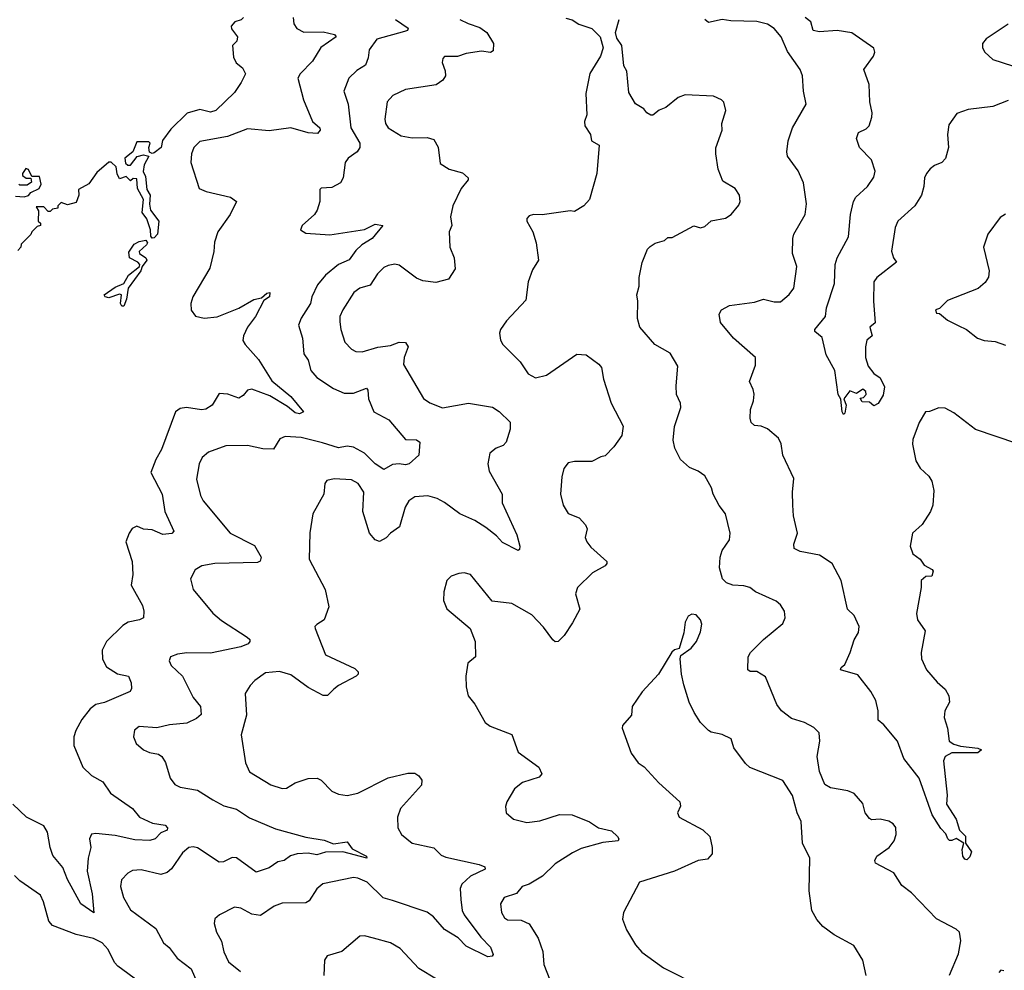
# Model space of a CAD drawing. Extents: x 2199565 to 2323334, y 894172 to 1018966.
# Tile 254 of 256: x 2222244 to 2226788, y 1003128 to 1007514. Entities that reach past the tile are written whole.
import ezdxf

# ---------------------------------------------------------------- set-up
doc = ezdxf.new("R2010")
doc.units = 0

msp = doc.modelspace()

# ---------------------------------------------------------------- linework, layer by layer
at = {"layer": '0CON10XD'}
for points in [[(2223505.4, 1007525), (2223509.2, 1007495), (2223522.9, 1007472.9), (2223555, 1007456.1), (2223645, 1007457.5), (2223696.6, 1007446.6), (2223703.8, 1007435), (2223633.8, 1007386.2), (2223595, 1007323.1), (2223538.6, 1007265), (2223527.1, 1007245), (2223553.5, 1007145), (2223595.5, 1007045), (2223629.3, 1007015), (2223631.3, 1007005), (2223618.8, 1006988.8), (2223575, 1006991.9), (2223495, 1007016), (2223395, 1007002.1), (2223295, 1007010.5), (2223203.3, 1006975), (2223075, 1006951.8), (2223048.2, 1006925), (2223037.3, 1006895), (2223034.5, 1006855), (2223072.5, 1006735), (2223105, 1006721.1), (2223216.2, 1006695), (2223244, 1006675), (2223215.4, 1006615), (2223157.9, 1006535), (2223142.7, 1006487.3), (2223140, 1006445), (2223121.5, 1006368.5), (2223043.8, 1006235), (2223034, 1006205), (2223035, 1006174), (2223055.8, 1006145.8), (2223095, 1006136.6), (2223155, 1006142.6), (2223256, 1006184), (2223325, 1006222.9), (2223359.8, 1006230.2), (2223385, 1006253.1), (2223398.8, 1006255), (2223397.5, 1006235), (2223371.3, 1006218.7), (2223332.9, 1006145), (2223294.8, 1006095.2), (2223276.2, 1006055), (2223273.9, 1006033.9), (2223284.4, 1006015), (2223346.7, 1005946.7), (2223407.5, 1005847.5), (2223495, 1005775.5), (2223554.2, 1005705), (2223535, 1005695.6), (2223515, 1005700.5), (2223480.2, 1005730.2), (2223398.3, 1005778.3), (2223315, 1005809.6), (2223295, 1005804.3), (2223275, 1005780), (2223255, 1005768.6), (2223205, 1005787.1), (2223165, 1005789.2), (2223132.5, 1005735), (2223103.4, 1005716.6), (2223083.6, 1005713.6), (2223014.5, 1005725.5), (2222985, 1005720), (2222963.1, 1005705), (2222898.3, 1005531.7), (2222872.2, 1005485), (2222849.4, 1005425), (2222901.2, 1005325), (2222913.2, 1005245), (2222955.7, 1005154.3), (2222946.7, 1005143.3), (2222905, 1005139.5), (2222855, 1005161.1), (2222815, 1005164.3), (2222785, 1005177.5), (2222763, 1005167), (2222748.8, 1005145), (2222734.2, 1005105), (2222763.3, 1005015), (2222765.6, 1004955), (2222758.6, 1004905), (2222810.9, 1004810.9), (2222817.5, 1004785), (2222816.2, 1004755), (2222797.5, 1004745), (2222745, 1004734.6), (2222720.1, 1004719.9), (2222645, 1004645.7), (2222625.4, 1004605), (2222626.4, 1004563.6), (2222645, 1004528.2), (2222695, 1004496.4), (2222746, 1004485), (2222758.6, 1004455), (2222760.8, 1004429.2), (2222753.8, 1004415), (2222635, 1004364.6), (2222596, 1004354), (2222570, 1004335), (2222530.6, 1004285), (2222503.5, 1004235), (2222493.5, 1004205), (2222494.4, 1004165), (2222536.2, 1004066.2), (2222575, 1004027.5), (2222627.2, 1003997.2), (2222662.9, 1003945), (2222765, 1003874.4), (2222796.7, 1003835), (2222857.6, 1003807.6), (2222915, 1003797.3), (2222925.7, 1003785), (2222924.4, 1003775.6), (2222895, 1003763.3), (2222870, 1003735), (2222845, 1003727.8), (2222775, 1003730), (2222685, 1003749.6), (2222595, 1003760), (2222575, 1003756), (2222565.6, 1003735), (2222572.2, 1003695), (2222560.6, 1003645), (2222556, 1003585), (2222578.7, 1003481.3), (2222586.2, 1003393.8), (2222526, 1003435), (2222465, 1003547.1), (2222443.3, 1003603.3), (2222397.4, 1003657.4), (2222384.7, 1003695), (2222373.2, 1003765), (2222355, 1003795.6), (2222275, 1003834.4), (2222211.9, 1003895)], [(2223276.4, 1007523.6), (2223266.1, 1007513.9), (2223236.4, 1007503.6), (2223220, 1007485), (2223221.7, 1007471.7), (2223250, 1007435), (2223246.7, 1007415), (2223226.7, 1007395), (2223230.7, 1007340.7), (2223243.3, 1007315), (2223271.7, 1007291.7), (2223286.2, 1007265), (2223266.2, 1007225), (2223235, 1007177.5), (2223150, 1007095), (2223125, 1007087.3), (2223075, 1007099.1), (2223017.5, 1007082.5), (2222940.9, 1007009.1), (2222903.5, 1006956.5), (2222897.3, 1006925), (2222865, 1006900), (2222855, 1006896.7), (2222842.5, 1006902.5), (2222840, 1006925), (2222845.7, 1006945), (2222840.5, 1006950.5), (2222785, 1006950), (2222766.2, 1006903.8), (2222730, 1006875), (2222731.7, 1006851.7), (2222742.5, 1006842.5), (2222755, 1006842.5), (2222787, 1006883), (2222815, 1006890.8), (2222840, 1006885), (2222818.6, 1006845), (2222814.2, 1006814.2), (2222825, 1006790), (2222830.2, 1006730.2), (2222846.9, 1006705), (2222842.5, 1006662.5), (2222847.5, 1006635), (2222886.7, 1006585), (2222880, 1006525), (2222865, 1006508), (2222855, 1006506.7), (2222848.8, 1006515), (2222847.5, 1006545), (2222830.8, 1006595), (2222809.2, 1006625), (2222815.6, 1006685), (2222787.5, 1006735), (2222785, 1006780), (2222768.3, 1006781.7), (2222755, 1006770), (2222735, 1006790), (2222705, 1006780), (2222693.6, 1006803.6), (2222690, 1006835), (2222667, 1006857), (2222655, 1006857.5), (2222600.7, 1006809.3), (2222563, 1006757), (2222515, 1006730), (2222516.7, 1006705), (2222505, 1006670), (2222465, 1006660), (2222435, 1006670), (2222420, 1006655), (2222420, 1006645), (2222395, 1006640), (2222385, 1006630), (2222375, 1006630), (2222355, 1006650), (2222320, 1006650), (2222331.7, 1006631.7), (2222330, 1006585), (2222340, 1006575), (2222340, 1006565), (2222325, 1006560), (2222300, 1006535), (2222296.4, 1006523.6), (2222251.7, 1006478.3), (2222250, 1006465), (2222235, 1006450)], [(2224765, 1007521.2), (2224794, 1007514), (2224824.2, 1007494.2), (2224883.6, 1007473.6), (2224922.5, 1007435), (2224936.7, 1007385), (2224924.2, 1007345.8), (2224874.4, 1007265.6), (2224856.1, 1007173.9), (2224861.2, 1007075), (2224850, 1007045), (2224851.2, 1007025), (2224877.5, 1006985), (2224882.5, 1006955), (2224917.5, 1006935), (2224908, 1006805), (2224874, 1006685), (2224846.7, 1006655), (2224805, 1006630), (2224785, 1006632.5), (2224655, 1006613.8), (2224615, 1006616), (2224595, 1006608.8), (2224585, 1006597.5), (2224584, 1006585), (2224612, 1006535), (2224627.5, 1006485), (2224638.8, 1006405), (2224609.7, 1006360.3), (2224590, 1006305), (2224579.3, 1006220.7), (2224491.2, 1006125), (2224462.5, 1006085), (2224458.3, 1006068.3), (2224463.3, 1006035), (2224473.3, 1006015), (2224553.8, 1005935), (2224590, 1005880), (2224625, 1005861.9), (2224675.3, 1005874.7), (2224815, 1005970.6), (2224858.7, 1005968.7), (2224916.7, 1005925), (2224928.8, 1005908.8), (2224938, 1005855), (2224974.2, 1005745), (2225028.3, 1005638.3), (2225022, 1005595), (2224985.8, 1005544.2), (2224945, 1005502), (2224925, 1005498), (2224884.2, 1005475.8), (2224805, 1005475.8), (2224775, 1005470), (2224755.8, 1005444.2), (2224746, 1005405), (2224739.2, 1005325), (2224752, 1005275), (2224775.8, 1005235.8), (2224825.5, 1005215.5), (2224855, 1005183.3), (2224862, 1005165), (2224853.8, 1005125), (2224861.2, 1005105), (2224880.3, 1005080.3), (2224953.3, 1005015), (2224953.8, 1005005), (2224945, 1004993.8), (2224887.5, 1004962.5), (2224817.5, 1004895), (2224809.4, 1004865), (2224828.8, 1004795), (2224795, 1004731.2), (2224756.5, 1004673.5), (2224728.8, 1004645), (2224715, 1004644), (2224705, 1004652.5), (2224661.1, 1004711.1), (2224608, 1004768), (2224515, 1004820), (2224425, 1004830.8), (2224325, 1004953.8), (2224295, 1004962), (2224271.2, 1004958.8), (2224235, 1004947.5), (2224215, 1004926.7), (2224200.8, 1004875), (2224200, 1004835), (2224215, 1004796.7), (2224323.3, 1004705), (2224346.1, 1004646.1), (2224346.7, 1004575), (2224312, 1004545), (2224302.2, 1004485), (2224304.5, 1004435.5), (2224314.2, 1004395), (2224345, 1004356.7), (2224392.4, 1004272.4), (2224415, 1004254.2), (2224515, 1004216.2), (2224545, 1004134.2), (2224640, 1004065), (2224653.8, 1004035), (2224641.2, 1004018.8), (2224565, 1003994.4), (2224526.9, 1003965), (2224491.9, 1003905), (2224485.8, 1003884.2), (2224489.2, 1003855), (2224523.3, 1003825), (2224585, 1003810.5), (2224645, 1003818.5), (2224735, 1003847.3), (2224793.3, 1003845), (2224873.6, 1003813.6), (2224915.5, 1003785.5), (2224975, 1003771.5), (2225002.5, 1003745), (2225008.6, 1003735), (2225006, 1003725), (2224935, 1003717.5), (2224835, 1003690.4), (2224795, 1003670), (2224715, 1003620), (2224657.1, 1003562.9), (2224595, 1003525.7), (2224563.3, 1003515), (2224537.3, 1003482.7), (2224479.2, 1003465), (2224463.1, 1003435), (2224468.1, 1003395), (2224480.7, 1003370.7), (2224495, 1003361.4), (2224558.9, 1003358.9), (2224595, 1003343.3), (2224637.3, 1003277.3), (2224657.5, 1003215), (2224663.5, 1003155), (2224690.5, 1003085)], [(2226805, 1007140.6), (2226735, 1007113.6), (2226620.7, 1007099.3), (2226568.8, 1007081.2), (2226530.9, 1007029.1), (2226525.6, 1006985), (2226529.5, 1006925), (2226515.5, 1006874.5), (2226498.8, 1006855), (2226465, 1006841.4), (2226445, 1006825.6), (2226427.8, 1006805), (2226419.1, 1006785), (2226416.9, 1006745), (2226405.7, 1006705), (2226374, 1006655), (2226295.7, 1006585), (2226283.5, 1006555), (2226266.8, 1006446.8), (2226275.7, 1006415.7), (2226290, 1006395), (2226200, 1006325), (2226185.8, 1006305), (2226184.2, 1006215), (2226191.2, 1006115), (2226167.5, 1006095), (2226177.5, 1006055), (2226153.8, 1006036.2), (2226146.7, 1006005), (2226147.5, 1005955), (2226160, 1005915), (2226185, 1005882.5), (2226215, 1005862.5), (2226235, 1005820), (2226228.8, 1005781.2), (2226205, 1005743.3), (2226185, 1005732.5), (2226165, 1005750), (2226131.7, 1005751.7), (2226121.7, 1005768.3), (2226138.3, 1005771.7), (2226150, 1005785), (2226148.3, 1005798.3), (2226135, 1005810), (2226105, 1005790), (2226075, 1005802.5), (2226047.5, 1005765), (2226057.5, 1005735), (2226051.7, 1005698.3), (2226045, 1005692.5), (2226040, 1005705), (2226033, 1005763), (2226020.8, 1005785), (2226005.6, 1005895.6), (2225965, 1005967.5), (2225947.5, 1006047.5), (2225913.3, 1006075), (2225913.3, 1006085), (2225962.3, 1006145), (2225967.1, 1006185), (2226003.3, 1006296.7), (2226007.5, 1006385), (2226015.7, 1006415), (2226068.4, 1006511.6), (2226078.4, 1006615), (2226091.8, 1006675), (2226102.7, 1006695), (2226156, 1006745), (2226185, 1006787.1), (2226192.3, 1006815), (2226175, 1006867.1), (2226119.2, 1006925), (2226105.6, 1006965.6), (2226115, 1006994.3), (2226149.4, 1007010.6), (2226164.4, 1007025), (2226176.2, 1007065), (2226177.7, 1007085), (2226166.6, 1007135), (2226164.5, 1007215), (2226139.2, 1007285), (2226184.5, 1007345.5), (2226189.4, 1007365), (2226185, 1007383.3), (2226083.7, 1007453.7), (2226015.9, 1007464.1), (2225935, 1007458.8), (2225906.2, 1007465), (2225895.5, 1007505), (2225868.9, 1007525)], [(2223978.6, 1007515), (2224036, 1007475), (2224033.8, 1007465), (2224020.2, 1007459.8), (2223892, 1007425), (2223856.9, 1007375), (2223851.5, 1007338.5), (2223840, 1007305), (2223800.2, 1007279.8), (2223762.5, 1007245), (2223739.5, 1007185), (2223759.5, 1007125), (2223771.8, 1007015), (2223814.4, 1006945), (2223814.2, 1006925), (2223800.8, 1006905), (2223760, 1006875), (2223745.6, 1006855), (2223736.9, 1006785), (2223725, 1006762), (2223685, 1006740.6), (2223635, 1006736.2), (2223629.3, 1006730.7), (2223628.6, 1006675), (2223617.1, 1006635), (2223603.8, 1006615), (2223547.5, 1006565), (2223540, 1006545), (2223565, 1006530), (2223675, 1006521.2), (2223835, 1006546.1), (2223885, 1006570.4), (2223920, 1006565), (2223870.9, 1006505), (2223823.5, 1006475), (2223795, 1006448.9), (2223763.9, 1006406.1), (2223715.8, 1006384.2), (2223655.5, 1006335), (2223618.7, 1006291.3), (2223592.5, 1006235), (2223585.6, 1006205), (2223543.1, 1006136.9), (2223530.8, 1006105), (2223549.2, 1006045), (2223555, 1005972.5), (2223575, 1005943.3), (2223587.8, 1005895), (2223615, 1005863.5), (2223692.2, 1005812.2), (2223741.1, 1005791.1), (2223785, 1005790.4), (2223845, 1005813.8), (2223850.8, 1005805), (2223853.5, 1005765), (2223878.1, 1005705), (2223948.2, 1005668.2), (2224025, 1005576.7), (2224075, 1005576), (2224090.4, 1005565), (2224085.4, 1005505), (2224041.4, 1005465), (2224025, 1005460), (2223995, 1005465.6), (2223965, 1005462.5), (2223925, 1005438.6), (2223885, 1005464.6), (2223835, 1005514), (2223785, 1005542.2), (2223755, 1005547.2), (2223715, 1005538.7), (2223641.5, 1005561.5), (2223543.7, 1005586.3), (2223469.4, 1005590.6), (2223445, 1005580), (2223415, 1005532.5), (2223365.6, 1005534.4), (2223295, 1005550), (2223195, 1005548.1), (2223115, 1005519.6), (2223086.5, 1005493.5), (2223072.5, 1005465), (2223060.8, 1005395), (2223078.4, 1005318.4), (2223090.4, 1005295), (2223215, 1005145.7), (2223327.5, 1005087.5), (2223358.6, 1005035), (2223354.4, 1005015.6), (2223340.9, 1005009.1), (2223145, 1005005.4), (2223085, 1004994.4), (2223053.8, 1004976.2), (2223032.9, 1004935), (2223044.6, 1004884.6), (2223135, 1004776.7), (2223175, 1004741.8), (2223293.8, 1004665), (2223306, 1004655), (2223306.2, 1004645), (2223298.8, 1004635), (2223265, 1004621.1), (2223125, 1004590.9), (2223015, 1004593.1), (2222972.4, 1004587.6), (2222940, 1004575), (2222933.6, 1004556.4), (2222942.5, 1004535), (2222996, 1004486), (2223045, 1004387.5), (2223078.6, 1004345), (2223081.7, 1004308.3), (2223060.2, 1004289.8), (2223015, 1004268.5), (2222935, 1004261.1), (2222877.4, 1004247.4), (2222795, 1004253.1), (2222773.6, 1004236.4), (2222769.4, 1004205), (2222781.4, 1004175), (2222815, 1004145.8), (2222843, 1004133), (2222885, 1004126), (2222900, 1004115), (2222916.4, 1004086.4), (2222937.8, 1004015), (2222960, 1003985), (2222985, 1003973.1), (2223065, 1003959.4), (2223136, 1003915), (2223186.7, 1003886.7), (2223245, 1003872.5), (2223305, 1003832.1), (2223425, 1003781.2), (2223565, 1003742.7), (2223649.4, 1003729.4), (2223692.6, 1003712.6), (2223755, 1003720.5), (2223778.9, 1003688.9), (2223843.8, 1003655), (2223845.7, 1003645), (2223735, 1003674.7), (2223655, 1003674), (2223615, 1003661.6), (2223575, 1003668.4), (2223525, 1003666.3), (2223493.3, 1003656.7), (2223465, 1003635.6), (2223435, 1003629.4), (2223395, 1003600.9), (2223335, 1003581.8), (2223245, 1003647.3), (2223225, 1003649.2), (2223185, 1003629.2), (2223165, 1003627.1), (2223065, 1003693.9), (2223045, 1003698.7), (2223025.3, 1003694.7), (2222995, 1003670), (2222945, 1003596.9), (2222925, 1003578.9), (2222895, 1003571.1), (2222805, 1003592.5), (2222765, 1003589.5), (2222742.9, 1003577.1), (2222714.6, 1003545.4), (2222710, 1003515), (2222722.5, 1003465), (2222755, 1003406.7), (2222871.8, 1003321.8), (2222908.1, 1003255), (2222934.1, 1003234.1), (2222970.5, 1003185), (2223034.7, 1003134.7), (2223062.1, 1003075)], [(2224274.7, 1007514.7), (2224314.1, 1007495.9), (2224367.9, 1007477.9), (2224400, 1007455), (2224430, 1007405), (2224429.7, 1007370.3), (2224416.6, 1007363.4), (2224375, 1007368.2), (2224305, 1007358.9), (2224265, 1007344.5), (2224205, 1007343.8), (2224196.2, 1007335), (2224193.9, 1007316.1), (2224207.9, 1007277.9), (2224208.6, 1007255), (2224196.2, 1007235), (2224166.5, 1007213.5), (2224025, 1007191.8), (2223966, 1007164), (2223939.5, 1007135), (2223928.9, 1007055), (2223931.8, 1007035), (2223944.7, 1007014.7), (2224005, 1006978.8), (2224055, 1006968.8), (2224125, 1006970.9), (2224155, 1006961.4), (2224175.4, 1006925.4), (2224185, 1006851.2), (2224226.7, 1006825), (2224287.4, 1006807.4), (2224313.8, 1006785), (2224313.8, 1006775), (2224280.9, 1006735), (2224242.7, 1006655), (2224232.5, 1006605), (2224238.1, 1006565), (2224225.6, 1006535), (2224228.8, 1006465), (2224249.2, 1006415), (2224253.3, 1006365), (2224222.3, 1006317.7), (2224165, 1006301.5), (2224105, 1006310), (2224075, 1006321.2), (2223995, 1006381.8), (2223975, 1006385.5), (2223945, 1006380.5), (2223925, 1006371.1), (2223895, 1006342.2), (2223861, 1006289), (2223813.8, 1006276.2), (2223786.7, 1006255), (2223735, 1006175.7), (2223722, 1006145), (2223720.8, 1006120.8), (2223725.3, 1006085.3), (2223745, 1006025.8), (2223774.7, 1005994.7), (2223795, 1005982.7), (2223825, 1005982.3), (2223896.4, 1006003.6), (2223955, 1006011.5), (2223995, 1006027), (2224025, 1006024.1), (2224036.4, 1006005), (2224017.7, 1005955), (2224015.9, 1005924.1), (2224107.2, 1005767.2), (2224136.4, 1005746.4), (2224195, 1005722.9), (2224255, 1005733.5)], [(2225865, 1004271.8), (2225805, 1004289.6), (2225759.4, 1004325), (2225738.5, 1004355), (2225685, 1004482), (2225645, 1004507.5), (2225615, 1004506.7), (2225603.8, 1004515), (2225606, 1004575), (2225616, 1004595), (2225676, 1004655), (2225765, 1004728.8), (2225775.8, 1004755), (2225773.8, 1004785), (2225754.2, 1004815), (2225735, 1004831.9), (2225638.8, 1004875), (2225613.3, 1004895), (2225585, 1004902.7), (2225535, 1004904.7), (2225505, 1004916.4), (2225487.7, 1004935), (2225473.5, 1004985), (2225476, 1005035), (2225485.4, 1005065), (2225520, 1005115), (2225523.1, 1005145), (2225500.8, 1005235), (2225472.2, 1005272.2), (2225444.6, 1005324.6), (2225436.9, 1005355), (2225405, 1005409.2), (2225375, 1005431.4), (2225335, 1005448.6), (2225292.9, 1005485), (2225267, 1005537), (2225258.9, 1005575), (2225265, 1005637.5), (2225294.2, 1005725), (2225292.9, 1005745), (2225275.6, 1005785), (2225273.1, 1005825), (2225280.8, 1005915), (2225246.2, 1005975), (2225175, 1006015.7), (2225105.9, 1006095.9), (2225094.6, 1006135), (2225096.9, 1006215), (2225092, 1006245), (2225102.5, 1006285), (2225102, 1006325), (2225115.9, 1006394.1), (2225141.2, 1006455), (2225153, 1006467), (2225176.4, 1006483.6), (2225220, 1006495), (2225235, 1006510), (2225255, 1006510), (2225355, 1006562.5), (2225385, 1006553.8), (2225405, 1006560), (2225435, 1006586.7), (2225501.7, 1006598.3), (2225526.7, 1006615), (2225562, 1006658), (2225568, 1006675), (2225566, 1006705), (2225545, 1006736), (2225489.1, 1006769.1), (2225466.9, 1006825), (2225456.5, 1006895), (2225456.3, 1006923.7), (2225486, 1007005), (2225483.8, 1007035), (2225503.3, 1007095), (2225493.6, 1007133.6), (2225482.5, 1007145), (2225445, 1007161.2), (2225315, 1007168), (2225283.3, 1007155), (2225225, 1007108.8), (2225195, 1007096.7), (2225165.9, 1007074.1), (2225156.1, 1007073.9), (2225137.5, 1007085), (2225123.6, 1007103.6), (2225086.2, 1007126.2), (2225055, 1007177.5), (2225046.1, 1007276.1), (2225031.7, 1007301.7), (2225023.3, 1007395), (2224999.3, 1007429.3), (2224993.3, 1007455), (2225010, 1007515)], [(2226845, 1005559.4), (2226655, 1005622.9), (2226555, 1005700), (2226515, 1005722), (2226485, 1005723.8), (2226443, 1005707), (2226423.3, 1005705), (2226394.4, 1005655), (2226365, 1005577.5), (2226364.4, 1005555.6), (2226378.6, 1005478.6), (2226399.2, 1005445), (2226438.6, 1005408.6), (2226452.5, 1005385), (2226462.3, 1005342.3), (2226458, 1005275), (2226447.5, 1005245), (2226409.2, 1005185), (2226364.4, 1005145), (2226352.7, 1005085), (2226365, 1005050), (2226400, 1005025), (2226417, 1004997), (2226455, 1004977.5), (2226459.3, 1004969.3), (2226453, 1004947), (2226425, 1004946), (2226403.4, 1004926.6), (2226404, 1004895), (2226381.9, 1004775), (2226387.5, 1004745), (2226422.2, 1004695), (2226404.5, 1004595), (2226405.6, 1004565), (2226428.6, 1004515), (2226477.4, 1004457.4), (2226515, 1004426), (2226530.8, 1004395), (2226534, 1004365), (2226513.3, 1004325), (2226510, 1004295), (2226525.9, 1004245.9), (2226533.3, 1004185), (2226555, 1004172.2), (2226585, 1004162.5), (2226665, 1004152.9), (2226682.9, 1004145), (2226665, 1004132.4), (2226545, 1004132.1), (2226514.7, 1004115.3), (2226506.5, 1004095), (2226523.4, 1003936.6), (2226521.4, 1003895), (2226565.7, 1003825.7), (2226580.6, 1003775), (2226607.7, 1003747.7), (2226608.8, 1003715), (2226635.5, 1003675), (2226628.8, 1003651.2), (2226615, 1003638.6), (2226605, 1003640.6), (2226596.5, 1003655), (2226592.5, 1003685), (2226601.2, 1003715), (2226565, 1003736.2), (2226545, 1003726.7), (2226535, 1003726.7), (2226526.7, 1003735), (2226518.3, 1003758.3), (2226495, 1003783.3), (2226455, 1003846.2), (2226394.6, 1004015), (2226324.4, 1004105), (2226294.5, 1004185), (2226231.1, 1004261.1), (2226205, 1004282.5), (2226205.7, 1004325), (2226195, 1004373.3), (2226171.9, 1004415), (2226111.2, 1004491.2), (2226031.4, 1004515), (2226034, 1004525), (2226051.2, 1004538.8), (2226076.7, 1004595), (2226095, 1004652.5), (2226115, 1004687.5), (2226117.1, 1004715), (2226095, 1004765.8), (2226063.3, 1004795), (2226035, 1004926.2), (2225993.1, 1005005), (2225935, 1005043.3), (2225845, 1005060.5), (2225818, 1005075), (2225816.9, 1005095), (2225832.9, 1005145), (2225814.6, 1005224.6), (2225811.2, 1005275), (2225810, 1005335), (2225816.9, 1005396.9), (2225765.6, 1005505), (2225757.9, 1005557.9), (2225745, 1005583.3), (2225695, 1005626.2), (2225665, 1005638.8), (2225635, 1005641.2), (2225620, 1005655), (2225614.2, 1005675), (2225616.2, 1005715), (2225630, 1005755), (2225633.8, 1005786.2), (2225628.1, 1005808.1), (2225611.2, 1005845), (2225639.1, 1005920.9), (2225639.4, 1005955), (2225537.8, 1006045), (2225477.7, 1006117.7), (2225471.2, 1006155), (2225483.3, 1006175), (2225520, 1006195), (2225635, 1006210.8), (2225675.7, 1006224.3), (2225725, 1006211.9), (2225755, 1006212.5), (2225795, 1006245.7), (2225816.9, 1006275), (2225829.5, 1006375), (2225810, 1006435), (2225811.1, 1006505), (2225815.7, 1006525), (2225868.9, 1006615), (2225874.5, 1006665), (2225860.9, 1006760.9), (2225836.6, 1006816.6), (2225786.9, 1006885), (2225783.6, 1006905), (2225790, 1006955), (2225810, 1007015), (2225872.5, 1007125), (2225861.1, 1007185), (2225855.6, 1007255), (2225845.6, 1007285), (2225787.7, 1007367.7), (2225758.2, 1007435), (2225725, 1007473.5), (2225695, 1007493.5), (2225645, 1007506.2), (2225525, 1007508.5), (2225485, 1007515.5), (2225421.9, 1007501.9), (2225405.6, 1007515.6)], [(2226805, 1007493.3), (2226703.6, 1007426.4), (2226687.5, 1007405), (2226687.5, 1007385), (2226697.5, 1007365), (2226735, 1007330), (2226825, 1007301.2)], [(2222225, 1006700), (2222265, 1006696.7), (2222285, 1006702.5), (2222295, 1006717.5), (2222333.9, 1006736.1), (2222343.3, 1006755), (2222335, 1006790), (2222300.7, 1006790.7), (2222285, 1006822.5), (2222273, 1006827), (2222257.5, 1006805), (2222257.5, 1006795), (2222273.6, 1006783.6), (2222295, 1006782.5), (2222298.8, 1006765), (2222279.3, 1006750.7), (2222245, 1006750), (2222240, 1006755)], [(2226792.7, 1006617.3), (2226768, 1006602), (2226711.2, 1006525), (2226692, 1006465), (2226717.1, 1006355), (2226714.1, 1006325.9), (2226699.1, 1006300.9), (2226666.5, 1006273.5), (2226525, 1006219.2), (2226488.3, 1006181.7), (2226470, 1006175), (2226475, 1006160), (2226488.3, 1006158.3), (2226525, 1006128), (2226575, 1006104), (2226613.3, 1006085), (2226664.1, 1006044.1), (2226695, 1006033.8), (2226745, 1006030), (2226792.7, 1006012.7)], [(2222725, 1006192.5), (2222715, 1006192.5), (2222710, 1006205), (2222713.3, 1006245), (2222705, 1006248.6), (2222655, 1006230.6), (2222638.8, 1006235), (2222633.8, 1006245), (2222685, 1006279.5), (2222725, 1006296.9), (2222745.6, 1006335), (2222797.5, 1006375), (2222798.8, 1006385), (2222789.2, 1006395), (2222751.4, 1006415), (2222747.8, 1006442.2), (2222771.7, 1006478.3), (2222795, 1006491.1), (2222826.8, 1006496.8), (2222834.2, 1006485), (2222829.2, 1006475), (2222795.6, 1006445), (2222797.8, 1006435), (2222825.9, 1006415.9), (2222831.1, 1006405), (2222810, 1006375), (2222803.8, 1006355), (2222744.6, 1006275.4), (2222736.9, 1006225), (2222725, 1006192.5)], [(2224255, 1005733.5), (2224315, 1005744.3), (2224426.3, 1005726.3), (2224457, 1005707), (2224506.8, 1005656.8), (2224507.5, 1005625), (2224488.8, 1005565), (2224475, 1005550), (2224443, 1005537), (2224413.8, 1005515), (2224404, 1005465), (2224410.9, 1005430.9), (2224470, 1005325), (2224470.8, 1005285), (2224537.8, 1005137.8), (2224551.3, 1005085), (2224549.8, 1005070.2), (2224545, 1005065.7), (2224472.7, 1005102.7), (2224445, 1005132.9), (2224395, 1005171.5), (2224345, 1005203.3), (2224275, 1005234.7), (2224205, 1005286.5), (2224170.8, 1005305), (2224127.4, 1005317.4), (2224067.9, 1005312.1), (2224039.5, 1005295), (2224022.5, 1005265), (2223997.1, 1005175), (2223955, 1005144.4), (2223935, 1005123.1), (2223905, 1005106.9), (2223885, 1005114.4), (2223858.1, 1005145), (2223827.2, 1005245), (2223831.8, 1005335), (2223805.6, 1005375), (2223775, 1005391.8), (2223695, 1005396.5), (2223661.7, 1005388.3), (2223652.5, 1005375), (2223646.9, 1005325), (2223597.5, 1005235), (2223583.4, 1005146.6), (2223580.6, 1005025), (2223653.3, 1004885), (2223670, 1004805), (2223649.2, 1004745), (2223615, 1004723.8), (2223606.2, 1004715), (2223608, 1004705), (2223655, 1004584.2), (2223790.6, 1004520.6), (2223806.2, 1004505), (2223806.2, 1004495), (2223796.7, 1004485), (2223715, 1004442.7), (2223694, 1004426), (2223665, 1004396), (2223645, 1004395.7), (2223575, 1004433.8), (2223495, 1004491.5), (2223442.8, 1004507.2), (2223378.6, 1004501.4), (2223328.6, 1004465), (2223307, 1004443), (2223284.4, 1004405), (2223291.1, 1004305), (2223265.7, 1004215), (2223285.7, 1004085.7), (2223305, 1004044), (2223403.3, 1003983.3), (2223455, 1003967.5), (2223475, 1003969.1), (2223515, 1003993.3), (2223575, 1004013.6), (2223617.5, 1004015), (2223635, 1004005.8), (2223685, 1003954.3), (2223715, 1003941.1), (2223755, 1003935.5), (2223805, 1003946.2), (2223945, 1004017.1), (2224035, 1004038.6), (2224067.5, 1004037.5), (2224086, 1004026), (2224100, 1004005), (2224098, 1003982), (2224001.1, 1003875), (2223986.9, 1003835), (2223988.6, 1003785), (2224005.8, 1003755), (2224055, 1003714.4), (2224155, 1003693.8), (2224189.5, 1003659.5), (2224210, 1003650), (2224365, 1003616.5), (2224391.2, 1003605), (2224392, 1003595), (2224325, 1003562.1), (2224284.4, 1003525), (2224277.3, 1003505), (2224279.2, 1003455), (2224286.1, 1003405), (2224294.6, 1003385), (2224371.9, 1003281.9), (2224416.2, 1003235), (2224428.5, 1003201.5), (2224425, 1003194), (2224405, 1003191.1), (2224305, 1003240), (2224267.9, 1003277.9), (2224205, 1003316.7), (2224154.4, 1003375), (2224125, 1003396.2), (2223965, 1003450.4), (2223922, 1003462), (2223847.1, 1003535), (2223805, 1003553.9), (2223784.1, 1003555.9), (2223643.3, 1003526.7), (2223615.4, 1003504.6), (2223580.4, 1003449.6), (2223565, 1003438.9), (2223455, 1003437.5), (2223419.2, 1003425), (2223355, 1003380.6), (2223315, 1003388.1), (2223265, 1003414.4), (2223235, 1003420), (2223165.8, 1003384.2), (2223144.3, 1003365.7), (2223141.4, 1003345), (2223152.9, 1003305), (2223175, 1003263.3), (2223185.8, 1003214.2), (2223207, 1003167), (2223263.3, 1003123.3)], [(2226150.8, 1003105), (2226134, 1003175), (2226093, 1003243), (2226001.9, 1003291.9), (2225950.6, 1003330.6), (2225922, 1003362), (2225900, 1003405), (2225887.5, 1003495), (2225889.4, 1003645), (2225856.9, 1003715), (2225850, 1003815), (2225831.1, 1003855), (2225810, 1003935), (2225765, 1004003.8), (2225613.8, 1004063.8), (2225593, 1004083), (2225540, 1004155), (2225526.4, 1004196.4), (2225485, 1004216.7), (2225435, 1004226.7), (2225422.5, 1004235), (2225385, 1004271.2), (2225357.1, 1004317.1), (2225332.9, 1004365), (2225308.6, 1004445), (2225297.5, 1004495), (2225292.5, 1004565), (2225295, 1004580), (2225343.3, 1004615), (2225366.7, 1004645), (2225385, 1004690), (2225392, 1004725), (2225386, 1004745), (2225365, 1004768), (2225345, 1004772), (2225328.3, 1004761.7), (2225314.3, 1004735), (2225309.4, 1004685), (2225286.7, 1004613.3), (2225265, 1004607.5), (2225253.6, 1004596.4), (2225192.5, 1004495), (2225116.4, 1004413.6), (2225070, 1004345), (2225066.7, 1004305), (2225025, 1004257.5), (2225023.8, 1004245), (2225065, 1004130), (2225097.5, 1004085), (2225125, 1004066.7), (2225193.7, 1003993.7), (2225290, 1003905), (2225293.8, 1003885), (2225280, 1003855), (2225286.7, 1003835), (2225395.7, 1003775.7), (2225428, 1003745), (2225440, 1003695), (2225438.8, 1003665), (2225418.3, 1003641.7), (2225375, 1003635.5), (2225265, 1003585.6), (2225104.4, 1003535.6), (2225030, 1003395), (2225026, 1003365), (2225044.4, 1003314.4), (2225085.6, 1003245.6), (2225115, 1003212.5), (2225215, 1003140), (2225385, 1003053.8)], [(2226535, 1003106), (2226575.6, 1003204.4), (2226586.9, 1003265), (2226580, 1003305), (2226565, 1003318.8), (2226475, 1003366), (2226360, 1003485), (2226315, 1003520), (2226277.9, 1003577.9), (2226192.7, 1003622.7), (2226190, 1003635), (2226200, 1003655), (2226255.7, 1003695), (2226279.2, 1003725), (2226289.2, 1003755), (2226287, 1003787), (2226275, 1003803.8), (2226255, 1003815.8), (2226215, 1003825.8), (2226175, 1003822.5), (2226165, 1003828), (2226145.7, 1003855), (2226135, 1003897.5), (2226094.1, 1003944.1), (2226065, 1003956.2), (2225985, 1003970), (2225958.8, 1003985), (2225934, 1004045), (2225924.4, 1004115), (2225936.7, 1004185), (2225933.2, 1004223.2), (2225908.9, 1004248.9), (2225865, 1004271.8)], [(2222795, 1003075.9), (2222697.7, 1003147.7), (2222681.6, 1003165), (2222652.5, 1003225), (2222625, 1003254.7), (2222585, 1003275.3), (2222504.1, 1003294.1), (2222395.4, 1003335.4), (2222379.4, 1003355), (2222354.4, 1003445), (2222340, 1003475), (2222245, 1003540.8), (2222220, 1003565)], [(2224167.2, 1003087.2), (2224086.6, 1003136.6), (2223999.5, 1003229.5), (2223955, 1003255.5), (2223876.1, 1003276.1), (2223835, 1003287.8), (2223813.6, 1003286.4), (2223731.2, 1003215), (2223663.3, 1003195), (2223650.8, 1003175), (2223647.1, 1003105)], [(2226785, 1003126.2), (2226771.2, 1003128.8), (2226762.3, 1003117.7)]]:
    msp.add_lwpolyline(points, dxfattribs=at)

doc.saveas('drawing.dxf')
